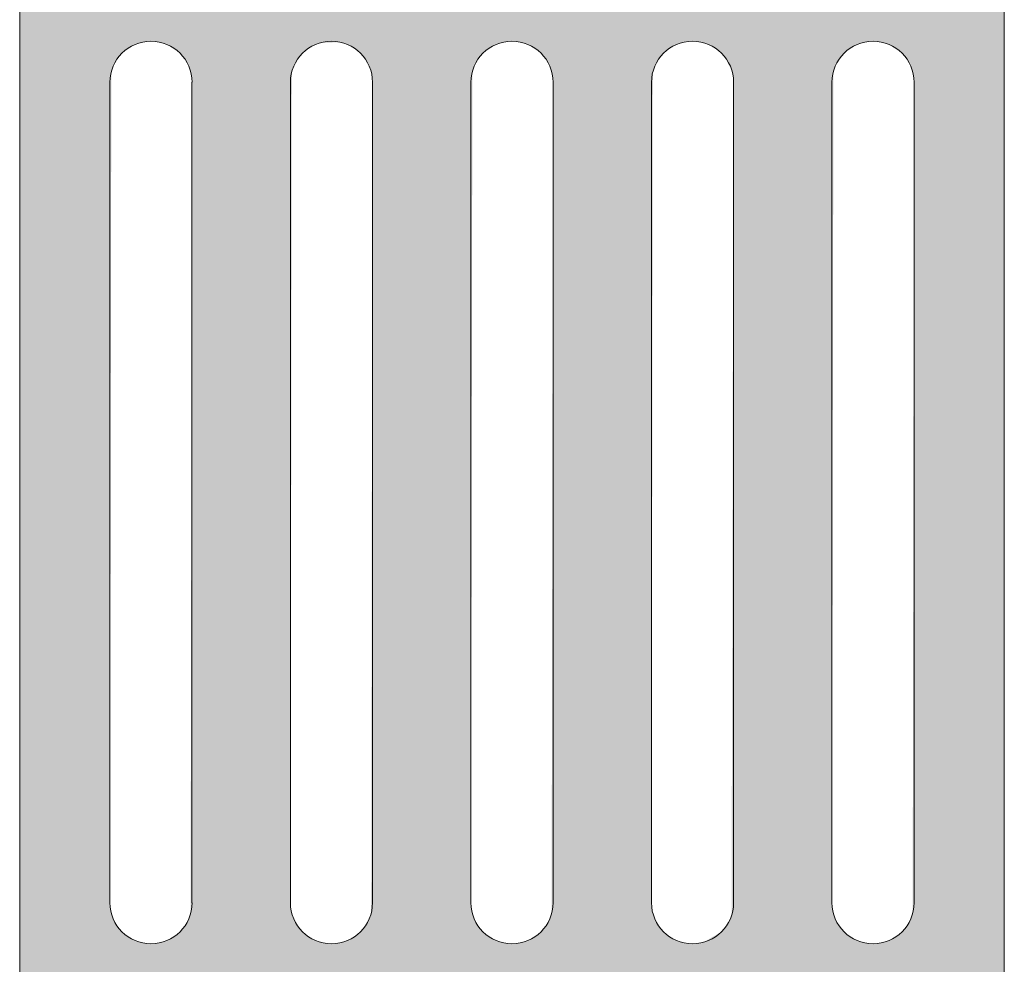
# Model space of a CAD drawing. Header units: metres. Extents: x -14.5 to 21.1, y -19.1 to 7.7.
# Tile 18 of 103: x 6.606 to 6.856, y -13.835 to -13.595. Entities that reach past the tile are written whole.
import ezdxf

# ---------------------------------------------------------------- set-up
doc = ezdxf.new("R2010")
doc.units = ezdxf.units.M
doc.layers.add('A-DETL', color=7, linetype='Continuous', lineweight=5, true_color=0x00a600)
doc.layers.add('A-DETL-GENF', color=7, linetype='Continuous', lineweight=5)

msp = doc.modelspace()

# ---------------------------------------------------------------- hatches: boundary and pattern name
at = {"layer": 'A-DETL-GENF', "true_color": 0xffffff}
h = msp.add_hatch(color=7, dxfattribs=at)
h.paths.add_polyline_path([(6.64495, -13.84004), (6.85641, -13.84004), (6.85641, -13.59004), (6.60641, -13.59004), (6.60641, -13.84004), (6.64244, -13.84004)])
h.paths.add_polyline_path([(6.77725, -13.82962), (6.77455, -13.82927), (6.77204, -13.82823), (6.76988, -13.82657), (6.76822, -13.82442), (6.76718, -13.8219), (6.76683, -13.81921), (6.76718, -13.60818), (6.76822, -13.60567), (6.76988, -13.60351), (6.77204, -13.60185), (6.77455, -13.60081), (6.77725, -13.60046), (6.77994, -13.60081), (6.78245, -13.60185), (6.78461, -13.60351), (6.78627, -13.60567), (6.78731, -13.60818), (6.78766, -13.61087), (6.78715, -13.82229), (6.78627, -13.82442), (6.78461, -13.82657), (6.78005, -13.82922), (6.77994, -13.82927)])
h.paths.add_polyline_path([(6.63975, -13.82962), (6.63705, -13.82927), (6.63454, -13.82823), (6.63238, -13.82657), (6.63072, -13.82442), (6.62968, -13.8219), (6.62933, -13.81921), (6.62968, -13.60818), (6.63072, -13.60567), (6.63238, -13.60351), (6.63454, -13.60185), (6.63705, -13.60081), (6.63975, -13.60046), (6.64244, -13.60081), (6.64495, -13.60185), (6.64711, -13.60351), (6.64877, -13.60567), (6.64981, -13.60818), (6.65016, -13.61087), (6.64981, -13.8219), (6.64877, -13.82442), (6.64711, -13.82657), (6.64495, -13.82823), (6.64244, -13.82927)])
h.paths.add_polyline_path([(6.73141, -13.82962), (6.72872, -13.82927), (6.7262, -13.82823), (6.72405, -13.82657), (6.72239, -13.82442), (6.72135, -13.8219), (6.721, -13.81921), (6.72135, -13.60818), (6.72239, -13.60567), (6.72405, -13.60351), (6.7262, -13.60185), (6.72872, -13.60081), (6.73141, -13.60046), (6.73411, -13.60081), (6.73662, -13.60185), (6.73878, -13.60351), (6.74043, -13.60567), (6.74147, -13.60818), (6.74183, -13.61087), (6.74147, -13.8219), (6.74043, -13.82442), (6.73878, -13.82657), (6.73662, -13.82823), (6.73411, -13.82927)])
h.paths.add_polyline_path([(6.82308, -13.82962), (6.82038, -13.82927), (6.81787, -13.82823), (6.81571, -13.82657), (6.81406, -13.82442), (6.81302, -13.8219), (6.81266, -13.81921), (6.81302, -13.60818), (6.81406, -13.60567), (6.81571, -13.60351), (6.81787, -13.60185), (6.82038, -13.60081), (6.82308, -13.60046), (6.82577, -13.60081), (6.82829, -13.60185), (6.83044, -13.60351), (6.8321, -13.60567), (6.83314, -13.60818), (6.8335, -13.61087), (6.83314, -13.8219), (6.8321, -13.82442), (6.83044, -13.82657), (6.82829, -13.82823), (6.82577, -13.82927)])
h.paths.add_polyline_path([(6.68558, -13.82962), (6.68288, -13.82927), (6.68037, -13.82823), (6.67821, -13.82657), (6.67656, -13.82442), (6.67552, -13.8219), (6.67516, -13.81921), (6.67552, -13.60818), (6.67656, -13.60567), (6.67821, -13.60351), (6.68037, -13.60185), (6.68288, -13.60081), (6.68789, -13.60076), (6.68827, -13.60081), (6.69079, -13.60185), (6.69294, -13.60351), (6.6946, -13.60567), (6.69564, -13.60818), (6.696, -13.61087), (6.69564, -13.8219), (6.6946, -13.82442), (6.69294, -13.82657), (6.69079, -13.82823), (6.68789, -13.82932)])

# ---------------------------------------------------------------- linework, layer by layer
at = {"layer": 'A-DETL', "color": 8, "true_color": 0x808080}
for p, q in [((6.60641, -13.59004), (6.60641, -13.84004)), ((6.85641, -13.84004), (6.85641, -13.59004)), ((6.62933, -13.81921), (6.62933, -13.61087)), ((6.65016, -13.61087), (6.65016, -13.81921)), ((6.67516, -13.81921), (6.67516, -13.61087)), ((6.696, -13.61087), (6.696, -13.81921)), ((6.721, -13.81921), (6.721, -13.61087)), ((6.74183, -13.61087), (6.74183, -13.81921)), ((6.76683, -13.81921), (6.76683, -13.61087)), ((6.78766, -13.61087), (6.78766, -13.81921)), ((6.81266, -13.81921), (6.81266, -13.61087)), ((6.8335, -13.61087), (6.8335, -13.81921))]:
    msp.add_line(p, q, dxfattribs=at)
for centre, start, end in [((6.63975, -13.61087), 0, 180), ((6.68558, -13.61087), 0, 180), ((6.73141, -13.61087), 0, 180), ((6.77725, -13.61087), 0, 180), ((6.82308, -13.61087), 0, 180), ((6.63975, -13.81921), 180, 0), ((6.68558, -13.81921), 180, 0), ((6.73141, -13.81921), 180, 0), ((6.77725, -13.81921), 180, 0), ((6.82308, -13.81921), 180, 0)]:
    msp.add_arc(centre, 0.01042, start, end, dxfattribs=at)

doc.saveas('drawing.dxf')
